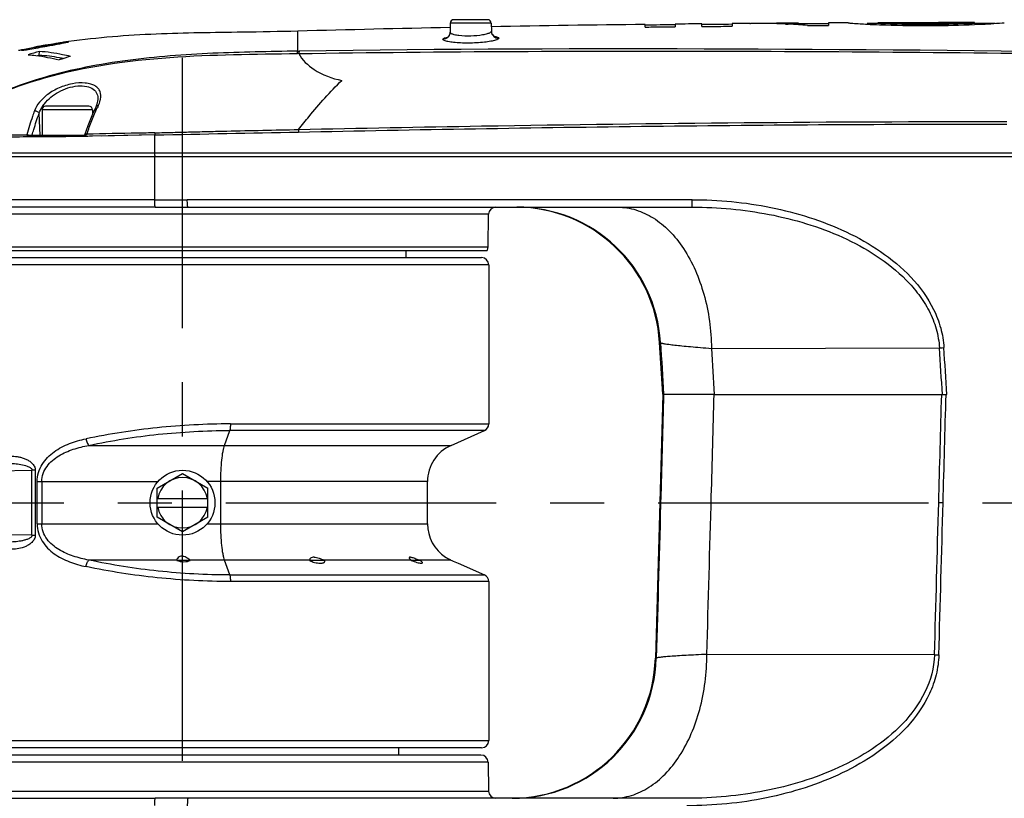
# Model space of a CAD drawing. Header units: millimetres. Extents: x 5828 to 6704, y 123 to 421.
# Tile 83 of 145: x 6399.22 to 6406.06, y 307.46 to 312.86. Entities that reach past the tile are written whole.
import ezdxf

# ---------------------------------------------------------------- set-up
doc = ezdxf.new("R2010")
doc.units = ezdxf.units.MM
doc.linetypes.add('CENTER', pattern=[0.6, 0.375, -0.075, 0.075, -0.075])
doc.layers.add('中心线', color=7, linetype='Continuous')
doc.layers.add('外形图', color=7, linetype='Continuous')

msp = doc.modelspace()

# ---------------------------------------------------------------- linework, layer by layer
at = {"layer": '中心线', "linetype": 'CENTER', "ltscale": 5}
for p, q in [((6400.3543, 304.7251), (6400.3543, 314.4352)), ((6394.656, 309.5148), (6434.3945, 309.5148))]:
    msp.add_line(p, q, dxfattribs=at)
at = {"layer": '外形图', "color": 7, "linetype": 'Continuous'}
for p, q in [((6402.2123, 312.8105), (6402.21, 312.8105)), ((6402.2123, 312.81), (6402.21, 312.81)), ((6402.2118, 312.8402), (6402.2107, 312.7777)), ((6402.4969, 312.8402), (6402.2118, 312.8402)), ((6402.4719, 312.8648), (6402.2368, 312.8648)), ((6402.4969, 312.8402), (6402.4979, 312.7851)), ((6403.5645, 312.8137), (6403.5645, 312.8319)), ((6403.7726, 312.8342), (6403.7726, 312.816)), ((6403.9588, 312.8178), (6403.9588, 312.8361)), ((6404.1685, 312.8379), (6404.1685, 312.8196)), ((6404.2921, 312.8389), (6404.296, 312.8389)), ((6404.2921, 312.8389), (6404.296, 312.8389)), ((6404.5393, 312.8344), (6404.558, 312.8335)), ((6404.5393, 312.8342), (6404.558, 312.8335)), ((6404.5434, 312.8406), (6404.5395, 312.8406)), ((6404.5434, 312.8406), (6404.5395, 312.8406)), ((6404.5434, 312.8406), (6404.5395, 312.8406)), ((6404.5395, 312.8356), (6404.5434, 312.8356)), ((6404.6285, 312.8353), (6404.6285, 312.8403)), ((6404.7559, 312.8235), (6404.8382, 312.8239)), ((6404.8382, 312.8422), (6404.8382, 312.8239)), ((6404.9738, 312.8428), (6404.9736, 312.8427)), ((6405.1799, 312.8385), (6405.106, 312.8383)), ((6405.1799, 312.8435), (6405.1799, 312.8385)), ((6405.18, 312.8435), (6405.1799, 312.8435)), ((6405.1799, 312.8435), (6405.1799, 312.8435)), ((6405.1799, 312.8385), (6405.1802, 312.8385)), ((6405.1804, 312.8435), (6405.18, 312.8435)), ((6405.1802, 312.8385), (6405.1804, 312.8385)), ((6405.1804, 312.8385), (6405.1804, 312.8435)), ((6405.1807, 312.8435), (6405.1804, 312.8435)), ((6405.1805, 312.8435), (6405.1804, 312.8435)), ((6405.5161, 312.8308), (6405.5161, 312.8358)), ((6405.8503, 312.8443), (6405.8334, 312.8433)), ((6405.8503, 312.8393), (6405.8334, 312.8383)), ((6405.8503, 312.8443), (6405.8453, 312.844)), ((6405.8503, 312.8393), (6405.8453, 312.839)), ((6405.8503, 312.8393), (6405.8503, 312.8443)), ((6405.8503, 312.8393), (6405.8506, 312.8393)), ((6405.8507, 312.8443), (6405.8504, 312.8443)), ((6405.8506, 312.8393), (6405.8507, 312.8393)), ((6405.8507, 312.8393), (6405.8507, 312.8443)), ((6405.9244, 312.8393), (6405.8507, 312.8393)), ((6405.9194, 312.8393), (6405.9016, 312.8393)), ((6405.9933, 312.8392), (6405.9244, 312.8393)), ((6406.057, 312.8442), (6406.057, 312.8442)), ((6401.1543, 312.6467), (6401.1543, 312.7853)), ((6399.3275, 312.6661), (6399.3276, 312.6724)), ((6399.3694, 312.682), (6399.3761, 312.6832)), ((6399.4093, 312.6892), (6399.4117, 312.6896)), ((6399.4133, 312.6816), (6399.4219, 312.6832)), ((6399.4652, 312.6912), (6399.4692, 312.6919)), ((6399.4678, 312.6917), (6399.4677, 312.6979)), ((6399.4692, 312.6919), (6399.4739, 312.6928)), ((6399.5206, 312.7021), (6399.5207, 312.7068)), ((6399.3605, 312.6181), (6399.3607, 312.6443)), ((6399.5016, 312.5999), (6399.5005, 312.6001)), ((6399.5016, 312.5999), (6399.5005, 312.6001)), ((6399.7043, 312.2648), (6399.4043, 312.2648)), ((6399.7523, 312.259), (6399.7522, 312.2589)), ((6399.7672, 312.3107), (6399.7672, 312.3107)), ((6399.3664, 312.0648), (6399.359, 312.2144)), ((6399.3793, 312.2398), (6399.3793, 312.0648)), ((6399.7293, 312.2398), (6399.3793, 312.2398)), ((6399.7293, 312.2398), (6399.7293, 312.2085)), ((6399.6967, 312.1287), (6399.673, 312.0648)), ((6399.3832, 312.0522), (6399.2724, 312.0515)), ((6399.2736, 312.0648), (6399.6887, 312.0648)), ((6399.3832, 312.0522), (6399.2737, 312.0516)), ((6399.6877, 312.0557), (6399.672, 312.0554)), ((6400.1631, 312.0653), (6399.7287, 312.0564)), ((6400.1631, 312.0653), (6399.7891, 312.0576)), ((6400.1626, 311.9409), (6400.1631, 312.0653)), ((6413.3045, 311.9148), (6398.1535, 311.9148)), ((6398.1546, 311.9409), (6411.8799, 311.9409)), ((6400.1615, 311.6159), (6398.1418, 311.6159)), ((6400.1615, 311.6159), (6400.3876, 311.6166)), ((6403.89, 311.6166), (6400.3876, 311.6166)), ((6400.1654, 311.5645), (6398.186, 311.5645)), ((6402.4785, 311.5157), (6398.2302, 311.5157)), ((6400.3912, 311.5648), (6403.8928, 311.5648)), ((6402.4745, 311.2889), (6402.4785, 311.5157)), ((6398.2342, 311.2889), (6402.4745, 311.2889)), ((6398.2408, 311.2648), (6402.4678, 311.2648)), ((6401.9043, 311.2648), (6401.9043, 311.2148)), ((6397.8543, 311.2148), (6402.4293, 311.2148)), ((6402.4793, 311.1648), (6398.3853, 311.1648)), ((6402.4793, 311.1648), (6402.4793, 310.0612)), ((6403.6865, 310.2666), (6403.6649, 310.625)), ((6403.6713, 310.625), (6403.6649, 310.625)), ((6404.0251, 310.5853), (6405.6073, 310.5882)), ((6403.6865, 310.2666), (6403.6354, 308.4369)), ((6403.6931, 310.2666), (6403.6865, 310.2666)), ((6404.0438, 310.2648), (6405.6578, 310.2648)), ((6400.6458, 309.9124), (6400.6821, 310.0155)), ((6402.4496, 310.0155), (6400.6821, 310.0155)), ((6400.6868, 310.0612), (6402.4793, 310.0612)), ((6402.2176, 309.9124), (6402.4496, 310.0155)), ((6399.7042, 309.9124), (6402.2176, 309.9124)), ((6398.5999, 309.7285), (6399.3096, 309.7406)), ((6399.3096, 309.289), (6399.3096, 309.7406)), ((6399.3328, 309.7406), (6399.3096, 309.7406)), ((6399.3328, 309.7406), (6399.3328, 309.289)), ((6399.346, 309.3685), (6399.346, 309.6611)), ((6399.346, 309.6611), (6400.1834, 309.6611)), ((6399.3775, 309.6611), (6399.3775, 309.3685)), ((6400.1793, 309.6158), (6400.3543, 309.7169)), ((6400.3543, 309.7169), (6400.5293, 309.6158)), ((6402.0543, 309.6611), (6400.5253, 309.6611)), ((6400.6203, 309.3685), (6400.6203, 309.6611)), ((6402.0543, 309.3685), (6402.0543, 309.6611)), ((6400.1793, 309.4138), (6400.1793, 309.6158)), ((6400.5293, 309.4138), (6400.5293, 309.6158)), ((6400.1793, 309.5448), (6400.5293, 309.5448)), ((6400.1793, 309.4848), (6400.5293, 309.4848)), ((6400.3543, 309.3127), (6400.1793, 309.4138)), ((6400.5293, 309.4138), (6400.3543, 309.3127)), ((6399.346, 309.3685), (6400.1834, 309.3685)), ((6400.5253, 309.3685), (6402.0543, 309.3685)), ((6399.3096, 309.289), (6398.5999, 309.3011)), ((6399.3096, 309.289), (6399.3328, 309.289)), ((6400.3145, 309.1172), (6399.7042, 309.1172)), ((6400.407, 309.1148), (6400.3147, 309.1148)), ((6401.2361, 309.1172), (6400.4054, 309.1172)), ((6400.6821, 309.0141), (6400.6458, 309.1172)), ((6401.3401, 309.1148), (6401.2363, 309.1148)), ((6401.9387, 309.1172), (6401.335, 309.1172)), ((6401.3418, 309.1089), (6401.3401, 309.1148)), ((6402.0018, 309.1148), (6401.9419, 309.1148)), ((6402.2168, 309.1172), (6401.9958, 309.1172)), ((6402.1799, 309.1377), (6402.1805, 309.1373)), ((6402.1805, 309.1373), (6402.1809, 309.137)), ((6402.2168, 309.1172), (6402.2221, 309.1148)), ((6402.2668, 309.0954), (6402.4496, 309.0141)), ((6400.6821, 309.0141), (6402.4496, 309.0141)), ((6402.4793, 308.9684), (6400.6868, 308.9684)), ((6402.4793, 308.9684), (6402.4793, 307.8648)), ((6403.6354, 308.4369), (6403.6418, 308.4369)), ((6405.572, 308.4608), (6403.993, 308.463)), ((6402.4292, 307.8148), (6397.8543, 307.8148)), ((6398.3853, 307.8648), (6402.4793, 307.8648)), ((6401.8543, 307.7648), (6401.8543, 307.8148)), ((6402.425, 307.7648), (6398.2837, 307.7648)), ((6402.475, 307.7157), (6398.2337, 307.7157)), ((6402.475, 307.7157), (6402.4785, 307.5139)), ((6398.2302, 307.5139), (6402.4785, 307.5139)), ((6398.186, 307.4651), (6400.1654, 307.4651)), ((6403.8573, 307.4648), (6400.392, 307.4648))]:
    msp.add_line(p, q, dxfattribs=at)
for points in [[(6402.2107, 312.7777), (6402.2105, 312.775), (6402.2044, 312.7553), (6402.1943, 312.7439), (6402.1905, 312.7414)], [(6402.5167, 312.7487), (6402.5197, 312.7478), (6402.5146, 312.7509), (6402.504, 312.7631), (6402.4979, 312.7851)], [(6399.7522, 312.2589), (6399.7296, 312.2091), (6399.6967, 312.1287)], [(6399.7672, 312.3107), (6399.7605, 312.2788), (6399.7523, 312.259)]]:
    msp.add_lwpolyline(points, dxfattribs=at)
msp.add_circle((6400.3543, 309.5148), 0.225, dxfattribs=at)
for centre, radius, start, end in [((6405.098, 169.2765), 143.563, 91.152641, 91.57409), ((6402.2368, 312.8398), 0.025, 90, 179), ((6402.4719, 312.8398), 0.025, 1, 90), ((6405.4392, 151.4124), 161.4304, 90.665425, 91.044195), ((6405.6634, 130.9902), 181.8488, 90.471019, 90.537087), ((6404.3282, 308.0413), 4.7977, 87.47811, 90.38385), ((6404.569, 308.0832), 4.7575, 90.35515, 91.87536), ((6405.6634, 130.9902), 181.8488, 90.354116, 90.365328), ((6405.7136, 123.5373), 189.3019, 90.354201, 90.365993), ((6404.5678, 307.7165), 5.1242, 89.32075, 90.27299), ((6404.3279, 308.0345), 4.8046, 86.41681, 87.25489), ((6404.3275, 308.0292), 4.8098, 85.66874, 86.4168), ((6405.7136, 123.5373), 189.3019, 90.264975, 90.328428), ((6405.673, 315.5877), 2.7541, 272.97088, 273.33884), ((6402.2493, 312.4878), 0.2625, 101.62231, 102.09554), ((6402.547, 312.786), 0.0492, 207.27027, 210.35454), ((6402.4693, 312.4844), 0.2703, 79.90537, 81.14785), ((6400.014, 309.2262), 3.5138, 101.26469, 102.83015), ((6399.643, 311.1179), 1.5877, 101.04181, 101.68098), ((6399.8001, 310.3185), 2.4024, 100.62548, 101.06858), ((6399.9607, 309.4676), 3.2684, 100.42322, 100.64106), ((6400.0977, 308.7194), 4.029, 99.96569, 100.31794), ((6400.1046, 308.6813), 4.0678, 99.84116, 99.9685), ((6397.5092, 323.1307), 10.6212, 280.37494, 280.61253), ((6400.5075, 306.4243), 6.3596, 99.27053, 99.42411), ((6400.1928, 308.3664), 4.3922, 98.80302, 99.30072), ((6399.9282, 310.0717), 2.6665, 98.61076, 98.79127), ((6399.7538, 311.2312), 1.4939, 98.08964, 98.65418), ((6400.2164, 307.9641), 4.7936, 97.82017, 98.06968), ((6399.9779, 309.3205), 3.416, 102.38805, 102.90458), ((6400.0365, 310.1501), 2.5841, 105.15866, 106.9578), ((6400.0567, 310.0686), 2.6429, 105.27327, 105.54377), ((6400.2971, 310.15), 2.5635, 106.33156, 108.15646), ((6399.2436, 311.2224), 1.4015, 78.38375, 79.39421), ((6399.4043, 312.2398), 0.025, 90, 180), ((6399.7043, 312.2398), 0.025, 0, 90), ((6400.1925, 312.0493), 0.4758, 152.68901, 154.47715), ((6399.6328, 312.3398), 0.1547, 332.20281, 347.3646), ((6399.6298, 312.3404), 0.1579, 347.40428, 350.60946), ((6398.9801, 351.8796), 39.8135, 269.43634, 270.42385), ((6402.5285, 311.5148), 0.05, 90, 179), ((6402.6667, 310.5648), 1, 3.45, 89.61426), ((6402.6733, 310.565), 0.9998, 3.43872, 89.98956), ((6402.4245, 311.2898), 0.05, 330, 359), ((6402.4293, 311.1648), 0.05, 0, 90), ((6469.8183, 314.5365), 65.9123, 183.436706, 183.715841), ((6095.2338, 318.3298), 308.9146, 358.373387, 358.503979), ((6402.4293, 310.0612), 0.05, 293.96249, 0), ((6402.3293, 309.6611), 0.275, 113.96249, 180), ((6400.3543, 309.5148), 0.175, 9.87089, 170.12911), ((6400.3543, 309.5148), 0.175, 189.87089, 350.12911), ((6405.507, 300.7412), 8.7745, 89.18213, 89.38062), ((6402.3293, 309.3685), 0.275, 180, 237.08222), ((6401.2307, 308.8913), 0.2488, 64.33784, 65.20483), ((6401.2313, 308.8927), 0.2473, 63.90434, 64.33526), ((6402.0315, 309.2385), 0.1527, 232.5949, 234.11409), ((6401.7467, 308.4877), 0.6771, 67.86344, 68.41271), ((6402.324, 309.3541), 0.26, 236.57217, 236.9706), ((6402.3266, 309.3581), 0.2648, 236.9672, 237.20064), ((6402.3254, 309.3562), 0.2626, 237.20058, 237.75536), ((6402.3256, 309.3565), 0.2629, 237.75568, 238.16091), ((6402.3245, 309.3548), 0.2609, 238.16031, 239.43686), ((6402.3235, 309.3531), 0.2589, 239.43658, 241.1394), ((6402.3228, 309.3517), 0.2573, 241.13929, 242.57757), ((6402.3224, 309.351), 0.2565, 242.57757, 245.68784), ((6404.5345, 314.3708), 5.7421, 246.2528, 246.73929), ((6402.4293, 308.9684), 0.05, 0, 66.03751), ((6402.6358, 308.4648), 1, 270.38676, 358.4), ((6402.6424, 308.4646), 0.9998, 270.01097, 358.41089), ((6405.656, 310.3666), 1.9076, 267.48952, 268.40291), ((6402.4293, 307.8648), 0.05, 270, 0), ((6402.425, 307.7148), 0.05, 1, 90), ((6402.5285, 307.5148), 0.05, 181, 270)]:
    msp.add_arc(centre, radius, start, end, dxfattribs=at)
for centre, major_axis, ratio, start_param, end_param in [((6400.3625, 309.1102), (0.0474, -0.0115), 0.611382, -2.990145, -2.91125), ((6400.3543, 309.1333), (0.0625, -0.0054), 0.436363, 4.062906, 5.75105), ((6400.3625, 309.1102), (0.0474, -0.0115), 0.611382, 0.527399, 0.606294)]:
    msp.add_ellipse(centre, major_axis=major_axis, ratio=ratio, start_param=start_param, end_param=end_param, dxfattribs=at)
for points in [[(6403.7726, 312.8292), (6403.7032, 312.8285), (6403.6338, 312.8277), (6403.5644, 312.8269)], [(6403.9588, 312.8361), (6403.8967, 312.8355), (6403.8347, 312.8349), (6403.7726, 312.8342)], [(6404.2921, 312.8389), (6404.2509, 312.8386), (6404.2097, 312.8383), (6404.1685, 312.8379)], [(6404.5434, 312.8356), (6404.552, 312.8356), (6404.5606, 312.8356), (6404.5692, 312.8356)], [(6404.5692, 312.8356), (6404.5791, 312.8356), (6404.589, 312.8357), (6404.5989, 312.8356)], [(6404.5989, 312.8356), (6404.6088, 312.8356), (6404.6187, 312.8354), (6404.6285, 312.8353)], [(6404.9739, 312.8428), (6404.9286, 312.8426), (6404.8834, 312.8424), (6404.8382, 312.8422)], [(6405.5161, 312.8442), (6405.404, 312.844), (6405.292, 312.8438), (6405.1799, 312.8435)], [(6405.8507, 312.8443), (6405.7391, 312.8444), (6405.6276, 312.8443), (6405.5161, 312.8442)], [(6402.4979, 312.7851), (6402.498, 312.7777), (6402.4999, 312.7701), (6402.5033, 312.7635)], [(6402.5046, 312.7612), (6402.51, 312.7519), (6402.519, 312.7442), (6402.529, 312.7402)], [(6402.529, 312.7402), (6402.5352, 312.7377), (6402.5421, 312.7364), (6402.5488, 312.7365)], [(6399.5005, 312.6001), (6399.4543, 312.6088), (6399.4075, 312.615), (6399.3605, 312.6181)], [(6401.1605, 312.6302), (6401.1575, 312.6305), (6401.1545, 312.6301), (6401.1514, 312.6301)], [(6401.1543, 312.6467), (6401.1574, 312.6467), (6401.1604, 312.6469), (6401.1634, 312.6468)], [(6399.3539, 312.2227), (6399.3562, 312.2203), (6399.358, 312.2175), (6399.359, 312.2144)], [(6399.2746, 312.0673), (6399.2742, 312.0665), (6399.2739, 312.0656), (6399.2737, 312.0648)], [(6399.2746, 312.0673), (6399.2785, 312.0677), (6399.2825, 312.0675), (6399.2864, 312.0666)], [(6399.677, 312.0683), (6399.6756, 312.0674), (6399.6742, 312.0663), (6399.6733, 312.0648)], [(6399.7287, 312.0564), (6399.715, 312.0562), (6399.7013, 312.0559), (6399.6877, 312.0557)], [(6399.6899, 312.0711), (6399.6894, 312.069), (6399.6891, 312.0669), (6399.6888, 312.0648)], [(6400.1631, 312.0653), (6400.4952, 312.0727), (6400.8274, 312.0787), (6401.1596, 312.0857)], [(6400.1615, 311.6159), (6400.1618, 311.7156), (6400.1622, 311.8152), (6400.1625, 311.9148)], [(6400.1654, 311.5645), (6400.2409, 311.5645), (6400.3164, 311.5648), (6400.3919, 311.5648)], [(6403.6713, 310.625), (6403.6786, 310.5055), (6403.6859, 310.3861), (6403.6931, 310.2666)], [(6405.6273, 310.2648), (6405.6209, 310.3726), (6405.6144, 310.4804), (6405.6079, 310.5882)], [(6405.6578, 310.2648), (6405.6513, 310.3733), (6405.6448, 310.4818), (6405.6382, 310.5903)], [(6403.6932, 310.2656), (6403.6868, 310.0344), (6403.6804, 309.8031), (6403.6739, 309.5719)], [(6405.6018, 309.5152), (6405.6088, 309.7651), (6405.6156, 310.0149), (6405.6224, 310.2648)], [(6405.6322, 309.5148), (6405.6392, 309.7648), (6405.646, 310.0148), (6405.6527, 310.2648)], [(6403.6739, 309.5719), (6403.6633, 309.1935), (6403.6526, 308.8152), (6403.6418, 308.4369)], [(6403.9926, 308.463), (6404.0032, 308.829), (6404.0137, 309.195), (6404.0239, 309.561)], [(6405.5724, 308.4608), (6405.5824, 308.8122), (6405.5922, 309.1637), (6405.6018, 309.5152)], [(6405.6028, 308.4597), (6405.6128, 308.8114), (6405.6226, 309.1631), (6405.6322, 309.5148)], [(6401.2361, 309.1172), (6401.2361, 309.1164), (6401.2362, 309.1156), (6401.2363, 309.1148)], [(6400.3919, 307.4648), (6400.3164, 307.4648), (6400.2409, 307.4651), (6400.1654, 307.4651)]]:
    msp.add_open_spline(points, degree=3, dxfattribs=at)
for points, knots in [([(6403.5645, 312.8137), (6403.5818, 312.8139), (6403.6252, 312.8152), (6403.6946, 312.8143), (6403.7466, 312.8157), (6403.7726, 312.816)], [0, 0, 0, 0, 0.250005, 0.625001, 1, 1, 1, 1]), ([(6403.9588, 312.8178), (6403.9763, 312.8179), (6404.02, 312.819), (6404.0899, 312.8182), (6404.1423, 312.8194), (6404.1685, 312.8196)], [0, 0, 0, 0, 0.250003, 0.625001, 1, 1, 1, 1]), ([(6404.6908, 312.8253), (6404.6951, 312.825), (6404.7168, 312.8237), (6404.7385, 312.8234), (6404.7559, 312.8235)], [0, 0, 0, 0, 0.200818, 1, 1, 1, 1]), ([(6404.9736, 312.8427), (6404.9737, 312.8424), (6404.9754, 312.8428), (6404.9774, 312.8421), (6404.982, 312.842), (6404.9853, 312.8416), (6404.9873, 312.8414)], [0, 0, 0, 0, 0.063907, 0.252291, 0.564573, 1, 1, 1, 1]), ([(6404.9873, 312.8414), (6404.9935, 312.8409), (6405.033, 312.8379), (6405.0726, 312.8355), (6405.106, 312.8336)], [0, 0, 0, 0, 0.15727, 1, 1, 1, 1]), ([(6405.106, 312.8336), (6405.1344, 312.8321), (6405.271, 312.826), (6405.4078, 312.8243), (6405.5161, 312.8244)], [0, 0, 0, 0, 0.207972, 1, 1, 1, 1]), ([(6405.2162, 312.8365), (6405.2112, 312.8367), (6405.1992, 312.8374), (6405.1873, 312.838), (6405.1804, 312.8385)], [0, 0, 0, 0, 0.423968, 1, 1, 1, 1]), ([(6405.5161, 312.8358), (6405.4348, 312.8357), (6405.3229, 312.8369), (6405.211, 312.8414), (6405.1805, 312.8435)], [0, 0, 0, 0, 0.726524, 1, 1, 1, 1]), ([(6405.5161, 312.8308), (6405.4852, 312.8307), (6405.3853, 312.831), (6405.2853, 312.8331), (6405.2162, 312.8365)], [0, 0, 0, 0, 0.308497, 1, 1, 1, 1]), ([(6405.8334, 312.8433), (6405.819, 312.8424), (6405.7133, 312.8371), (6405.6074, 312.8359), (6405.5161, 312.8358)], [0, 0, 0, 0, 0.136666, 1, 1, 1, 1]), ([(6405.8158, 312.8373), (6405.7994, 312.8364), (6405.6996, 312.832), (6405.5996, 312.8309), (6405.5161, 312.8308)], [0, 0, 0, 0, 0.164082, 1, 1, 1, 1]), ([(6405.5161, 312.8244), (6405.554, 312.8244), (6405.6901, 312.8253), (6405.8263, 312.8293), (6405.9244, 312.8348)], [0, 0, 0, 0, 0.278349, 1, 1, 1, 1]), ([(6405.9244, 312.8348), (6405.9376, 312.8356), (6405.9769, 312.838), (6406.0163, 312.8408), (6406.0423, 312.8428)], [0, 0, 0, 0, 0.336545, 1, 1, 1, 1]), ([(6406.0423, 312.8428), (6406.0445, 312.843), (6406.048, 312.8434), (6406.053, 312.8435), (6406.055, 312.8443), (6406.057, 312.8438), (6406.057, 312.8442)], [0, 0, 0, 0, 0.435705, 0.748173, 0.936538, 1, 1, 1, 1]), ([(6401.1543, 312.7854), (6401.0262, 312.7818), (6400.6987, 312.7767), (6400.1679, 312.7708), (6399.7656, 312.7408), (6399.5642, 312.7131)], [0, 0, 0, 0, 0.241522, 0.616985, 1, 1, 1, 1]), ([(6402.2107, 312.7777), (6402.2105, 312.7653), (6402.1997, 312.7398), (6402.1741, 312.7293), (6402.1617, 312.7291)], [0, 0, 0, 0, 0.49808, 1, 1, 1, 1]), ([(6402.1617, 312.7291), (6402.1617, 312.7298), (6402.1632, 312.7341), (6402.1678, 312.7361), (6402.171, 312.7375)], [0, 0, 0, 0, 0.171528, 1, 1, 1, 1]), ([(6402.171, 312.7375), (6402.1725, 312.7382), (6402.1801, 312.7411), (6402.188, 312.743), (6402.1943, 312.7444)], [0, 0, 0, 0, 0.201501, 1, 1, 1, 1]), ([(6402.2194, 312.7679), (6402.2181, 312.7687), (6402.2144, 312.7708), (6402.2106, 312.7747), (6402.2107, 312.7777)], [0, 0, 0, 0, 0.33748, 1, 1, 1, 1]), ([(6402.4891, 312.7749), (6402.4827, 312.7711), (6402.4653, 312.7649), (6402.4206, 312.7549), (6402.3546, 312.7494), (6402.2884, 312.7514), (6402.2434, 312.7591), (6402.2259, 312.7644), (6402.2194, 312.7679)], [0, 0, 0, 0, 0.081776, 0.198784, 0.500718, 0.802751, 0.919311, 1, 1, 1, 1]), ([(6402.4979, 312.7851), (6402.4979, 312.7843), (6402.4967, 312.7796), (6402.4924, 312.7768), (6402.4891, 312.7749)], [0, 0, 0, 0, 0.184699, 1, 1, 1, 1]), ([(6402.5167, 312.7505), (6402.5248, 312.749), (6402.5351, 312.7473), (6402.5487, 312.7403), (6402.5488, 312.7365)], [0, 0, 0, 0, 0.6872, 1, 1, 1, 1]), ([(6402.5488, 312.7365), (6402.5488, 312.7336), (6402.5405, 312.727), (6402.5328, 312.7246), (6402.5272, 312.7228)], [0, 0, 0, 0, 0.332287, 1, 1, 1, 1]), ([(6399.2337, 312.6523), (6399.236, 312.6522), (6399.2426, 312.6529), (6399.2552, 312.6544), (6399.2732, 312.657), (6399.306, 312.6623), (6399.3532, 312.6707), (6399.3927, 312.6778), (6399.4133, 312.6816)], [0, 0, 0, 0, 0.038572, 0.108779, 0.209194, 0.338556, 0.655635, 1, 1, 1, 1]), ([(6399.4677, 312.6979), (6399.4677, 312.6976), (6399.4663, 312.6973), (6399.4645, 312.6965), (6399.4603, 312.6955), (6399.4546, 312.694), (6399.4464, 312.6922), (6399.4312, 312.6891), (6399.4088, 312.6848), (6399.3812, 312.68), (6399.3566, 312.6758), (6399.3391, 312.6734), (6399.3303, 312.6722), (6399.3276, 312.6724)], [0, 0, 0, 0, 0.005892, 0.022081, 0.049754, 0.090992, 0.149162, 0.225335, 0.417269, 0.627988, 0.814529, 0.942301, 1, 1, 1, 1]), ([(6399.4117, 312.6896), (6399.4203, 312.691), (6399.4323, 312.6931), (6399.4469, 312.6955), (6399.455, 312.6967), (6399.4606, 312.6975), (6399.4647, 312.698), (6399.4663, 312.698), (6399.4677, 312.6981), (6399.4677, 312.6979)], [0, 0, 0, 0, 0.458158, 0.644234, 0.788707, 0.888298, 0.951875, 0.987947, 1, 1, 1, 1]), ([(6399.4739, 312.6928), (6399.4865, 312.6952), (6399.5043, 312.6987), (6399.5263, 312.7032), (6399.5391, 312.7059), (6399.5493, 312.7082), (6399.5569, 312.7098), (6399.5613, 312.7113), (6399.5638, 312.7117), (6399.5643, 312.7123)], [0, 0, 0, 0, 0.415925, 0.586367, 0.728594, 0.841611, 0.924719, 0.977592, 1, 1, 1, 1]), ([(6399.5643, 312.7123), (6399.5643, 312.7128), (6399.5616, 312.7122), (6399.5587, 312.7124), (6399.5516, 312.7113), (6399.5466, 312.7107), (6399.5435, 312.7102)], [0, 0, 0, 0, 0.060648, 0.244241, 0.556204, 1, 1, 1, 1]), ([(6413.1543, 312.3688), (6412.1583, 312.464), (6410.1595, 312.5823), (6406.1608, 312.6539), (6403.1616, 312.6749), (6401.1634, 312.6468)], [0, 0, 0, 0, 0.250185, 0.500313, 1, 1, 1, 1]), ([(6402.1711, 312.7204), (6402.1697, 312.721), (6402.166, 312.7229), (6402.1617, 312.7263), (6402.1617, 312.7291)], [0, 0, 0, 0, 0.355025, 1, 1, 1, 1]), ([(6402.5272, 312.7228), (6402.5164, 312.7193), (6402.4905, 312.7137), (6402.4281, 312.7051), (6402.3578, 312.7016), (6402.2863, 312.7029), (6402.2383, 312.7063), (6402.2005, 312.7117), (6402.1791, 312.7168), (6402.1711, 312.7204)], [0, 0, 0, 0, 0.094376, 0.220607, 0.526373, 0.680476, 0.817818, 0.927093, 1, 1, 1, 1]), ([(6401.1543, 312.6467), (6401.0559, 312.6453), (6400.859, 312.6418), (6400.4654, 312.6301), (6399.9739, 312.5942), (6399.3923, 312.483), (6399.0225, 312.337), (6398.8509, 312.2409)], [0, 0, 0, 0, 0.125035, 0.250106, 0.500209, 0.750207, 1, 1, 1, 1]), ([(6398.8509, 312.2409), (6399.0224, 312.3361), (6399.7622, 312.6221), (6400.5639, 312.6224), (6401.1514, 312.6301)], [0, 0, 0, 0, 0.25034, 1, 1, 1, 1]), ([(6399.2828, 312.6218), (6399.3008, 312.6205), (6399.3734, 312.6134), (6399.4451, 312.5992), (6399.4983, 312.5859)], [0, 0, 0, 0, 0.248071, 1, 1, 1, 1]), ([(6399.5762, 312.6101), (6399.5584, 312.6144), (6399.4874, 312.6302), (6399.415, 312.6407), (6399.3607, 312.6443)], [0, 0, 0, 0, 0.252229, 1, 1, 1, 1]), ([(6401.1514, 312.6301), (6401.1516, 312.6319), (6401.1523, 312.6375), (6401.1531, 312.6431), (6401.1543, 312.6467)], [0, 0, 0, 0, 0.329036, 1, 1, 1, 1]), ([(6401.1603, 312.6302), (6402.1594, 312.6449), (6403.6586, 312.6513), (6405.6578, 312.639), (6407.1581, 312.6208), (6408.6587, 312.5964), (6410.1593, 312.555), (6411.6589, 312.4781), (6412.6567, 312.3954), (6413.1544, 312.343)], [0, 0, 0, 0, 0.249745, 0.374704, 0.499707, 0.624748, 0.749819, 0.874905, 1, 1, 1, 1]), ([(6401.1603, 312.6302), (6401.184, 312.5849), (6401.2771, 312.4998), (6401.3917, 312.4572), (6401.4592, 312.4433)], [0, 0, 0, 0, 0.425833, 1, 1, 1, 1]), ([(6401.1634, 312.6468), (6401.1631, 312.6459), (6401.1617, 312.6404), (6401.161, 312.6348), (6401.1605, 312.6302)], [0, 0, 0, 0, 0.170197, 1, 1, 1, 1]), ([(6399.7855, 312.3146), (6399.7884, 312.3318), (6399.7883, 312.3595), (6399.7693, 312.39), (6399.7464, 312.408), (6399.7156, 312.4204), (6399.6625, 312.4294), (6399.5869, 312.4231), (6399.4983, 312.3955), (6399.4202, 312.3517), (6399.3614, 312.297), (6399.335, 312.2539), (6399.3272, 312.2323)], [0, 0, 0, 0, 0.086698, 0.128919, 0.175384, 0.229523, 0.292934, 0.442483, 0.602927, 0.753215, 0.885163, 1, 1, 1, 1]), ([(6399.3954, 312.2816), (6399.4214, 312.3152), (6399.475, 312.358), (6399.5576, 312.3933), (6399.6245, 312.4076), (6399.6858, 312.4063), (6399.7351, 312.3884), (6399.7646, 312.3528), (6399.7679, 312.3244), (6399.7672, 312.3107)], [0, 0, 0, 0, 0.27549, 0.429342, 0.581271, 0.715477, 0.822756, 0.911165, 1, 1, 1, 1]), ([(6401.1599, 312.1034), (6401.1836, 312.134), (6401.2778, 312.252), (6401.3793, 312.3644), (6401.4592, 312.4433)], [0, 0, 0, 0, 0.256407, 1, 1, 1, 1]), ([(6399.3742, 312.2494), (6399.3758, 312.2521), (6399.3821, 312.2633), (6399.3894, 312.2739), (6399.3954, 312.2816)], [0, 0, 0, 0, 0.244307, 1, 1, 1, 1]), ([(6399.7697, 312.2676), (6399.7659, 312.2678), (6399.7588, 312.2667), (6399.7536, 312.2616), (6399.7523, 312.259)], [0, 0, 0, 0, 0.568702, 1, 1, 1, 1]), ([(6399.3272, 312.2323), (6399.3224, 312.2194), (6399.3028, 312.1651), (6399.2861, 312.1097), (6399.2746, 312.0673)], [0, 0, 0, 0, 0.238548, 1, 1, 1, 1]), ([(6399.3108, 312.0648), (6399.3145, 312.078), (6399.3289, 312.1283), (6399.3454, 312.1781), (6399.359, 312.2143)], [0, 0, 0, 0, 0.260699, 1, 1, 1, 1]), ([(6399.3272, 312.2323), (6399.3299, 312.2327), (6399.3396, 312.2325), (6399.3491, 312.2278), (6399.3539, 312.2227)], [0, 0, 0, 0, 0.276706, 1, 1, 1, 1]), ([(6399.359, 312.2144), (6399.36, 312.2173), (6399.3643, 312.2293), (6399.3697, 312.2409), (6399.3742, 312.2494)], [0, 0, 0, 0, 0.244985, 1, 1, 1, 1]), ([(6399.6899, 312.0711), (6399.6958, 312.0872), (6399.7072, 312.1192), (6399.7254, 312.1659), (6399.7439, 312.2109), (6399.7564, 312.2402), (6399.7631, 312.2543)], [0, 0, 0, 0, 0.261272, 0.515624, 0.761965, 1, 1, 1, 1]), ([(6401.1596, 312.0857), (6401.9781, 312.1028), (6403.2065, 312.1237), (6404.8448, 312.1388), (6405.6645, 312.141), (6406.0744, 312.1411)], [0, 0, 0, 0, 0.499728, 0.749813, 1, 1, 1, 1]), ([(6401.1599, 312.1039), (6401.5832, 312.1128), (6403.2213, 312.1437), (6404.8598, 312.1595), (6406.0747, 312.159)], [0, 0, 0, 0, 0.25845, 1, 1, 1, 1]), ([(6399.2724, 312.0515), (6399.2071, 312.0511), (6398.9772, 312.0497), (6398.7472, 312.0503), (6398.5826, 312.0518)], [0, 0, 0, 0, 0.284082, 1, 1, 1, 1]), ([(6399.672, 312.0554), (6399.6474, 312.055), (6399.5512, 312.0534), (6399.4549, 312.0527), (6399.3832, 312.0522)], [0, 0, 0, 0, 0.255355, 1, 1, 1, 1]), ([(6399.6899, 312.0711), (6399.6886, 312.0711), (6399.6842, 312.0711), (6399.6797, 312.07), (6399.677, 312.0683)], [0, 0, 0, 0, 0.296744, 1, 1, 1, 1]), ([(6400.1631, 312.0803), (6400.1231, 312.0794), (6399.9654, 312.0761), (6399.8076, 312.0737), (6399.6899, 312.0711)], [0, 0, 0, 0, 0.253747, 1, 1, 1, 1]), ([(6400.1631, 312.0802), (6400.1631, 312.0791), (6400.1629, 312.0741), (6400.163, 312.0691), (6400.1631, 312.0653)], [0, 0, 0, 0, 0.222429, 1, 1, 1, 1]), ([(6400.1631, 312.0802), (6400.2046, 312.0817), (6400.2876, 312.0834), (6400.4122, 312.0864), (6400.5368, 312.0897), (6400.786, 312.0955), (6400.9937, 312.0998), (6401.1598, 312.1034)], [0, 0, 0, 0, 0.124957, 0.249939, 0.374933, 0.499933, 1, 1, 1, 1]), ([(6401.1598, 312.1034), (6401.1598, 312.1022), (6401.1595, 312.0963), (6401.1595, 312.0903), (6401.1596, 312.0857)], [0, 0, 0, 0, 0.207958, 1, 1, 1, 1]), ([(6400.1629, 311.927), (6400.1629, 311.9281), (6400.1627, 311.9327), (6400.1626, 311.9373), (6400.1626, 311.9409)], [0, 0, 0, 0, 0.234684, 1, 1, 1, 1]), ([(6400.1648, 311.9148), (6400.1645, 311.9148), (6400.164, 311.9163), (6400.1636, 311.9184), (6400.1632, 311.9224), (6400.163, 311.9253), (6400.1629, 311.927)], [0, 0, 0, 0, 0.08048, 0.279594, 0.592238, 1, 1, 1, 1]), ([(6400.1654, 311.5645), (6400.1642, 311.566), (6400.1636, 311.5721), (6400.1622, 311.5829), (6400.1617, 311.5984), (6400.1615, 311.6098), (6400.1615, 311.6159)], [0, 0, 0, 0, 0.110622, 0.335405, 0.64581, 1, 1, 1, 1]), ([(6400.3919, 311.5648), (6400.3914, 311.5648), (6400.3907, 311.5666), (6400.3901, 311.5692), (6400.3893, 311.5742), (6400.3884, 311.5835), (6400.3877, 311.5979), (6400.3876, 311.6101), (6400.3876, 311.6166)], [0, 0, 0, 0, 0.025094, 0.083908, 0.177195, 0.301513, 0.623712, 1, 1, 1, 1]), ([(6403.89, 311.6166), (6404.0733, 311.6167), (6404.3494, 311.5903), (6404.705, 311.4989), (6404.9622, 311.3991), (6405.203, 311.2639), (6405.4161, 311.0875), (6405.5535, 310.8994), (6405.62, 310.7275), (6405.6355, 310.6361), (6405.6382, 310.5903)], [0, 0, 0, 0, 0.249889, 0.374931, 0.499973, 0.625003, 0.749958, 0.874786, 0.937384, 1, 1, 1, 1]), ([(6403.8927, 311.5648), (6403.8924, 311.5648), (6403.8921, 311.5667), (6403.8915, 311.5691), (6403.8911, 311.5742), (6403.8905, 311.5834), (6403.8901, 311.5979), (6403.89, 311.61), (6403.89, 311.6166)], [0, 0, 0, 0, 0.021678, 0.079398, 0.17248, 0.297152, 0.621172, 1, 1, 1, 1]), ([(6403.3752, 311.5639), (6403.4174, 311.564), (6403.5042, 311.5508), (6403.6269, 311.4931), (6403.7388, 311.4007), (6403.8735, 311.2309), (6403.9905, 310.9551), (6404.0234, 310.712), (6404.0251, 310.5853)], [0, 0, 0, 0, 0.098363, 0.201448, 0.312733, 0.433972, 0.704319, 1, 1, 1, 1]), ([(6403.8927, 311.5645), (6404.0708, 311.5647), (6404.3389, 311.5403), (6404.6852, 311.4549), (6404.9364, 311.3615), (6405.1725, 311.2345), (6405.3486, 311.095), (6405.4659, 310.96), (6405.5381, 310.8465), (6405.5888, 310.7216), (6405.6042, 310.6328), (6405.6073, 310.5882)], [0, 0, 0, 0, 0.249708, 0.374643, 0.4996, 0.624569, 0.74947, 0.812069, 0.874685, 0.937321, 1, 1, 1, 1]), ([(6403.6713, 310.625), (6403.672, 310.6242), (6403.675, 310.6229), (6403.6806, 310.6213), (6403.6891, 310.6196), (6403.7056, 310.6167), (6403.7328, 310.6129), (6403.7732, 310.6081), (6403.8234, 310.6028), (6403.8829, 310.5972), (6403.951, 310.5914), (6403.9992, 310.5874), (6404.0246, 310.5853)], [0, 0, 0, 0, 0.009367, 0.02593, 0.049988, 0.081587, 0.167219, 0.281823, 0.424079, 0.592497, 0.785312, 1, 1, 1, 1]), ([(6405.6079, 310.5882), (6405.6101, 310.5884), (6405.6202, 310.5892), (6405.6304, 310.5898), (6405.6382, 310.5903)], [0, 0, 0, 0, 0.221812, 1, 1, 1, 1]), ([(6403.6932, 310.2656), (6403.6932, 310.2659), (6403.6932, 310.2663), (6403.6932, 310.267), (6403.6932, 310.2664), (6403.6931, 310.2662)], [0, 0, 0, 0, 0.582018, 0.670461, 1, 1, 1, 1]), ([(6404.0446, 310.2648), (6403.9967, 310.265), (6403.9291, 310.265), (6403.8448, 310.265), (6403.7949, 310.265), (6403.7548, 310.265), (6403.7249, 310.2647), (6403.7056, 310.2652), (6403.6961, 310.265), (6403.6933, 310.2656)], [0, 0, 0, 0, 0.408844, 0.577597, 0.720024, 0.834558, 0.919952, 0.975284, 1, 1, 1, 1]), ([(6400.6868, 310.0612), (6400.5171, 310.0612), (6400.1809, 310.0435), (6399.8481, 309.9923), (6399.6852, 309.9581)], [0, 0, 0, 0, 0.504782, 1, 1, 1, 1]), ([(6399.7042, 309.9124), (6399.8631, 309.9466), (6400.188, 309.9978), (6400.5164, 310.0155), (6400.6821, 310.0155)], [0, 0, 0, 0, 0.495224, 1, 1, 1, 1]), ([(6400.6868, 310.0612), (6400.6868, 310.0521), (6400.6863, 310.0393), (6400.6843, 310.0241), (6400.683, 310.018), (6400.6821, 310.0155)], [0, 0, 0, 0, 0.592205, 0.828729, 1, 1, 1, 1]), ([(6399.346, 309.6611), (6399.346, 309.6823), (6399.3522, 309.7245), (6399.3783, 309.7819), (6399.4165, 309.8304), (6399.478, 309.8826), (6399.5684, 309.9284), (6399.6459, 309.9498), (6399.6852, 309.9581)], [0, 0, 0, 0, 0.130432, 0.258501, 0.383779, 0.507209, 0.752293, 1, 1, 1, 1]), ([(6399.6852, 309.9581), (6399.6871, 309.9486), (6399.6908, 309.9354), (6399.6979, 309.9204), (6399.702, 309.9145), (6399.7042, 309.9124)], [0, 0, 0, 0, 0.577933, 0.817315, 1, 1, 1, 1]), ([(6399.3775, 309.6611), (6399.3775, 309.6802), (6399.3844, 309.7183), (6399.412, 309.7683), (6399.4506, 309.809), (6399.5107, 309.8519), (6399.596, 309.8885), (6399.6678, 309.9057), (6399.7042, 309.9124)], [0, 0, 0, 0, 0.128564, 0.255192, 0.37988, 0.503565, 0.750539, 1, 1, 1, 1]), ([(6400.6203, 309.6611), (6400.6203, 309.6871), (6400.6214, 309.7372), (6400.6262, 309.807), (6400.6328, 309.8586), (6400.6397, 309.8923), (6400.6437, 309.9063), (6400.6458, 309.9124)], [0, 0, 0, 0, 0.308532, 0.59224, 0.828669, 0.923365, 1, 1, 1, 1]), ([(6399.1708, 309.8377), (6399.1788, 309.8375), (6399.1949, 309.8368), (6399.219, 309.8334), (6399.2429, 309.8271), (6399.2664, 309.8182), (6399.2891, 309.8062), (6399.3101, 309.7902), (6399.3244, 309.7722), (6399.3315, 309.755), (6399.333, 309.7454), (6399.3328, 309.7406)], [0, 0, 0, 0, 0.116921, 0.235115, 0.355076, 0.47697, 0.60129, 0.728891, 0.86109, 0.93014, 1, 1, 1, 1]), ([(6399.1432, 309.7878), (6399.1581, 309.7879), (6399.1881, 309.7869), (6399.2327, 309.7813), (6399.2659, 309.7733), (6399.2868, 309.7646), (6399.2969, 309.7591), (6399.306, 309.752), (6399.3097, 309.7445), (6399.3096, 309.7406)], [0, 0, 0, 0, 0.247524, 0.496393, 0.746653, 0.809638, 0.872859, 0.936441, 1, 1, 1, 1]), ([(6399.346, 309.3685), (6399.346, 309.3473), (6399.3522, 309.3051), (6399.3783, 309.2477), (6399.4165, 309.1992), (6399.478, 309.147), (6399.5684, 309.1012), (6399.6459, 309.0798), (6399.6852, 309.0715)], [0, 0, 0, 0, 0.13043, 0.258498, 0.383777, 0.507207, 0.752292, 1, 1, 1, 1]), ([(6399.7042, 309.1172), (6399.6678, 309.1239), (6399.596, 309.1411), (6399.5107, 309.1777), (6399.4506, 309.2206), (6399.412, 309.2613), (6399.3844, 309.3113), (6399.3775, 309.3494), (6399.3775, 309.3685)], [0, 0, 0, 0, 0.249461, 0.496435, 0.620119, 0.744806, 0.871436, 1, 1, 1, 1]), ([(6400.6458, 309.1172), (6400.6437, 309.1233), (6400.6397, 309.1373), (6400.6328, 309.171), (6400.6262, 309.2226), (6400.6214, 309.2924), (6400.6203, 309.3425), (6400.6203, 309.3685)], [0, 0, 0, 0, 0.076635, 0.171331, 0.40776, 0.691468, 1, 1, 1, 1]), ([(6399.3096, 309.289), (6399.3096, 309.287), (6399.3088, 309.2831), (6399.3045, 309.2766), (6399.2969, 309.2705), (6399.2868, 309.265), (6399.2728, 309.2592), (6399.2547, 309.2537), (6399.2253, 309.2474), (6399.1881, 309.2427), (6399.1581, 309.2417), (6399.1432, 309.2418)], [0, 0, 0, 0, 0.032357, 0.064512, 0.128012, 0.191153, 0.254059, 0.379363, 0.504234, 0.752789, 1, 1, 1, 1]), ([(6399.3328, 309.289), (6399.3328, 309.2795), (6399.3275, 309.2609), (6399.31, 309.2394), (6399.289, 309.2233), (6399.2589, 309.2074), (6399.2192, 309.1951), (6399.1864, 309.1918), (6399.1702, 309.1919)], [0, 0, 0, 0, 0.137557, 0.270008, 0.397875, 0.522513, 0.764563, 1, 1, 1, 1]), ([(6399.6852, 309.0715), (6399.6871, 309.081), (6399.6908, 309.0942), (6399.6979, 309.1093), (6399.702, 309.1151), (6399.7042, 309.1172)], [0, 0, 0, 0, 0.577933, 0.817315, 1, 1, 1, 1]), ([(6400.6821, 309.0141), (6400.5164, 309.0141), (6400.188, 309.0318), (6399.8631, 309.083), (6399.7042, 309.1172)], [0, 0, 0, 0, 0.504776, 1, 1, 1, 1]), ([(6400.3319, 309.1389), (6400.3272, 309.136), (6400.3198, 309.1301), (6400.3145, 309.1212), (6400.3145, 309.1172)], [0, 0, 0, 0, 0.580869, 1, 1, 1, 1]), ([(6400.3543, 309.1449), (6400.3501, 309.1451), (6400.3421, 309.1441), (6400.335, 309.1407), (6400.3319, 309.1389)], [0, 0, 0, 0, 0.541493, 1, 1, 1, 1]), ([(6400.3543, 309.1449), (6400.3602, 309.1446), (6400.3712, 309.1414), (6400.3811, 309.1363), (6400.3856, 309.1335)], [0, 0, 0, 0, 0.528145, 1, 1, 1, 1]), ([(6400.3856, 309.1335), (6400.3898, 309.1311), (6400.3968, 309.1262), (6400.4033, 309.1203), (6400.4054, 309.1172)], [0, 0, 0, 0, 0.559964, 1, 1, 1, 1]), ([(6401.2464, 309.1326), (6401.2433, 309.1307), (6401.2383, 309.1265), (6401.2359, 309.12), (6401.2361, 309.1172)], [0, 0, 0, 0, 0.559598, 1, 1, 1, 1]), ([(6401.2363, 309.1148), (6401.2471, 309.1085), (6401.2716, 309.0995), (6401.2973, 309.0954), (6401.3106, 309.0954)], [0, 0, 0, 0, 0.48348, 1, 1, 1, 1]), ([(6401.2671, 309.1377), (6401.265, 309.1377), (6401.2579, 309.1373), (6401.2507, 309.1352), (6401.2464, 309.1326)], [0, 0, 0, 0, 0.293372, 1, 1, 1, 1]), ([(6401.2671, 309.1377), (6401.2729, 309.1377), (6401.2849, 309.1359), (6401.3077, 309.1291), (6401.3243, 309.1222), (6401.335, 309.1172)], [0, 0, 0, 0, 0.243797, 0.503551, 1, 1, 1, 1]), ([(6401.9302, 309.1366), (6401.9296, 309.1362), (6401.9285, 309.1352), (6401.9276, 309.1322), (6401.9289, 309.1276), (6401.9328, 309.1222), (6401.9365, 309.1189), (6401.9387, 309.1172)], [0, 0, 0, 0, 0.09006, 0.176256, 0.381138, 0.653733, 1, 1, 1, 1]), ([(6401.9353, 309.1377), (6401.9348, 309.1377), (6401.933, 309.1376), (6401.9312, 309.1372), (6401.9302, 309.1366)], [0, 0, 0, 0, 0.298728, 1, 1, 1, 1]), ([(6401.9353, 309.1377), (6401.9357, 309.1377), (6401.9373, 309.1376), (6401.9389, 309.1374), (6401.9401, 309.1372)], [0, 0, 0, 0, 0.226978, 1, 1, 1, 1]), ([(6401.9401, 309.1372), (6401.9441, 309.1365), (6401.9528, 309.134), (6401.9713, 309.1271), (6401.9858, 309.1212), (6401.9958, 309.1172)], [0, 0, 0, 0, 0.207382, 0.454956, 1, 1, 1, 1]), ([(6401.9419, 309.1148), (6401.9544, 309.1094), (6401.9728, 309.1026), (6401.996, 309.0969), (6402.0062, 309.0954), (6402.0106, 309.0954)], [0, 0, 0, 0, 0.568937, 0.816049, 1, 1, 1, 1]), ([(6402.0135, 309.1065), (6402.0128, 309.1072), (6402.009, 309.1102), (6402.005, 309.1128), (6402.0018, 309.1148)], [0, 0, 0, 0, 0.214732, 1, 1, 1, 1]), ([(6400.6868, 308.9684), (6400.5171, 308.9684), (6400.1809, 308.9861), (6399.8481, 309.0373), (6399.6852, 309.0715)], [0, 0, 0, 0, 0.504782, 1, 1, 1, 1]), ([(6401.3106, 309.0954), (6401.3129, 309.0954), (6401.3173, 309.0955), (6401.3244, 309.0963), (6401.3312, 309.0978), (6401.3371, 309.1005), (6401.341, 309.1043), (6401.3418, 309.1074), (6401.3418, 309.1089)], [0, 0, 0, 0, 0.18816, 0.358869, 0.57646, 0.74798, 0.882067, 1, 1, 1, 1]), ([(6402.0106, 309.0954), (6402.0118, 309.0954), (6402.014, 309.0955), (6402.0167, 309.0961), (6402.0186, 309.0972), (6402.019, 309.0984), (6402.019, 309.099)], [0, 0, 0, 0, 0.365745, 0.639908, 0.835851, 1, 1, 1, 1]), ([(6402.019, 309.099), (6402.019, 309.1002), (6402.0173, 309.1031), (6402.015, 309.1053), (6402.0135, 309.1065)], [0, 0, 0, 0, 0.384785, 1, 1, 1, 1]), ([(6400.6821, 309.0141), (6400.683, 309.0116), (6400.6843, 309.0055), (6400.6863, 308.9903), (6400.6868, 308.9775), (6400.6868, 308.9684)], [0, 0, 0, 0, 0.171242, 0.407714, 1, 1, 1, 1]), ([(6403.3427, 307.4655), (6403.3853, 307.4654), (6403.4733, 307.479), (6403.5974, 307.5382), (6403.7104, 307.6327), (6403.8458, 307.8063), (6403.9621, 308.0874), (6403.9928, 308.3345), (6403.993, 308.463)], [0, 0, 0, 0, 0.098181, 0.201176, 0.312498, 0.433884, 0.704559, 1, 1, 1, 1]), ([(6403.9926, 308.463), (6403.9673, 308.4618), (6403.9193, 308.4595), (6403.8516, 308.456), (6403.7924, 308.4525), (6403.7426, 308.4491), (6403.7026, 308.4459), (6403.6756, 308.4432), (6403.6593, 308.4411), (6403.651, 308.4398), (6403.6455, 308.4385), (6403.6426, 308.4376), (6403.6418, 308.4369)], [0, 0, 0, 0, 0.21569, 0.409175, 0.577966, 0.7203, 0.834672, 0.919888, 0.95124, 0.975005, 0.991195, 1, 1, 1, 1]), ([(6405.6028, 308.4597), (6405.6015, 308.4134), (6405.5887, 308.3207), (6405.526, 308.1455), (6405.3906, 307.953), (6405.1775, 307.7727), (6404.9354, 307.6347), (6404.6765, 307.5331), (6404.4073, 307.4628), (6404.1323, 307.4222), (6403.9472, 307.413), (6403.8547, 307.413)], [0, 0, 0, 0, 0.062614, 0.125245, 0.250095, 0.374984, 0.499947, 0.624957, 0.74994, 0.874978, 1, 1, 1, 1]), ([(6405.572, 308.4608), (6405.5704, 308.3712), (6405.5204, 308.1917), (6405.3579, 307.9726), (6405.1469, 307.8017), (6404.9094, 307.6721), (6404.6565, 307.5768), (6404.3074, 307.4898), (6404.0369, 307.4649), (6403.8574, 307.465)], [0, 0, 0, 0, 0.124746, 0.249737, 0.374769, 0.499853, 0.624958, 0.75005, 1, 1, 1, 1]), ([(6400.1615, 307.4137), (6400.1615, 307.4198), (6400.1617, 307.4312), (6400.1622, 307.4467), (6400.1636, 307.4575), (6400.1642, 307.4636), (6400.1654, 307.4651)], [0, 0, 0, 0, 0.353618, 0.664562, 0.889199, 1, 1, 1, 1]), ([(6400.3919, 307.4648), (6400.3914, 307.4648), (6400.3907, 307.463), (6400.3901, 307.4603), (6400.3893, 307.4554), (6400.3885, 307.4461), (6400.3878, 307.4317), (6400.3876, 307.4196), (6400.3876, 307.413)], [0, 0, 0, 0, 0.025381, 0.084462, 0.177904, 0.302261, 0.62422, 1, 1, 1, 1])]:
    msp.add_open_spline(points, degree=3, knots=knots, dxfattribs=at)

doc.saveas('drawing.dxf')
